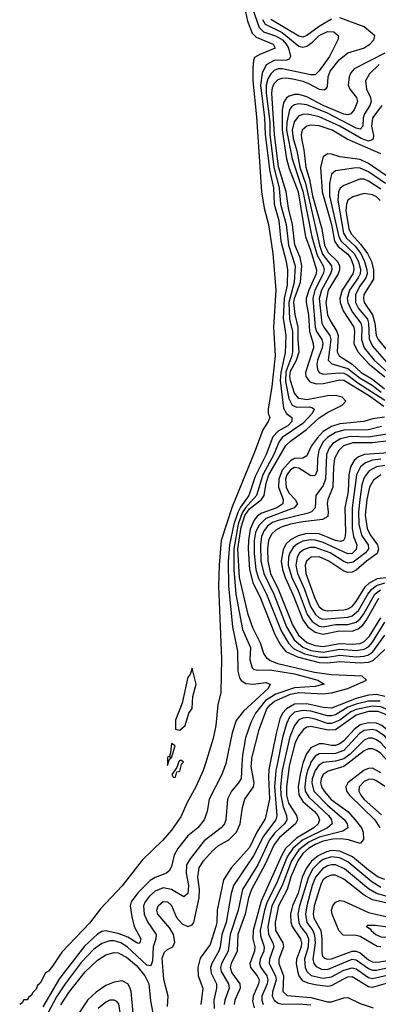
# Model space of a CAD drawing. Header units: inches. Extents: x 990535 to 1117859, y 769386 to 892122.
# Tile 71 of 256: x 1012950 to 1014698, y 848831 to 853629. Entities that reach past the tile are written whole.
import ezdxf

# ---------------------------------------------------------------- set-up
doc = ezdxf.new("R2010")
doc.units = ezdxf.units.IN
doc.header["$MEASUREMENT"] = 0
doc.layers.add('B0814', color=7, linetype='Continuous')
doc.layers.add('B0815', color=7, linetype='Continuous')

msp = doc.modelspace()

# ---------------------------------------------------------------- linework, layer by layer
at = {"layer": 'B0814', "color": 5}
for points, elevation in [([(1013853.4, 850000), (1013843.9, 849970), (1013809.2, 849890), (1013766.1, 849813.9), (1013735.4, 849744.6), (1013690, 849679.3), (1013648, 849630), (1013546.6, 849533.4), (1013450, 849407.2), (1013343.7, 849296.3), (1013290, 849226.5), (1013155.8, 849084.2), (1013110, 849016), (1013090, 848992.6), (1013076.1, 848983.9), (1013050, 848934), (1013037.6, 848922.4), (1013030, 848904.2), (1013012.9, 848887.1), (1013010, 848877.2), (1012994.2, 848865.8), (1012986.8, 848853.2), (1012970, 848852.3), (1012962, 848838), (1012950, 848829)], 2020), ([(1013953.8, 850000), (1013934.6, 849950), (1013873.2, 849830), (1013864.2, 849770), (1013850, 849728.9), (1013817.7, 849690), (1013769.1, 849650.9), (1013721.2, 849590), (1013702.9, 849557.1), (1013690, 849501.6), (1013679.1, 849480.9), (1013665.2, 849470), (1013610, 849448.9), (1013585.8, 849434.2), (1013525.5, 849374.5), (1013494.1, 849330), (1013488.7, 849310), (1013496.5, 849256.5), (1013507.8, 849210), (1013540.4, 849150), (1013536, 849130), (1013530, 849126.6), (1013521.5, 849130), (1013477.2, 849157.2), (1013434.6, 849174.6), (1013370, 849188.1), (1013350, 849184.7), (1013330, 849172.8), (1013265.9, 849114.1), (1013143.4, 848956.6), (1013062.3, 848817.7)], 2040), ([(1014033.1, 850000), (1014029, 849931), (1014017.1, 849910), (1013982.9, 849870), (1013962.8, 849830), (1013954.3, 849730), (1013947.6, 849710), (1013931.8, 849690), (1013850, 849627.7), (1013780.7, 849539.3), (1013762.9, 849510), (1013760.9, 849470), (1013773.4, 849410), (1013770, 849369.8), (1013750, 849353.7), (1013690.4, 849390.4), (1013650, 849397.8), (1013610, 849382.3), (1013582.5, 849357.5), (1013561.7, 849330), (1013554.1, 849310), (1013556.7, 849270), (1013573.1, 849233.1), (1013615, 849170), (1013614.4, 849150), (1013601.4, 849110), (1013597, 849043), (1013590, 849018.2), (1013570, 849021.9), (1013473.3, 849110), (1013442.4, 849130), (1013410, 849139.7), (1013390, 849140.4), (1013350, 849127.3), (1013310, 849098.4), (1013250, 849034.2), (1013171, 848930), (1013130, 848866.9), (1013089.5, 848790.5)], 2060), ([(1013670, 848820.7), (1013673.7, 848870), (1013652.1, 848952.1), (1013645.3, 849054.7), (1013655.4, 849084.6), (1013670, 849097.2), (1013696.6, 849110), (1013706.9, 849133.1), (1013699, 849170), (1013681.6, 849201.6), (1013623.7, 849270), (1013618.7, 849290), (1013624.6, 849310), (1013650, 849331.1), (1013670, 849330.3), (1013690, 849312.7), (1013714, 849254), (1013742.4, 849222.4), (1013770, 849210.4), (1013790, 849217.4), (1013798.7, 849230), (1013825.6, 849350), (1013826.5, 849390), (1013818.5, 849450), (1013824.9, 849495.1), (1013845.8, 849530), (1013890, 849577.9), (1013917.9, 849602.1), (1013970, 849632), (1014006.9, 849670), (1014024.3, 849710), (1014036.3, 849790), (1014048.1, 849830), (1014090.3, 849890), (1014093, 849910), (1014078.8, 849990), (1014079.6, 850000)], 2080), ([(1013670, 850000), (1013670, 849994), (1013671.7, 850000)], 2020), ([(1013721.2, 850000), (1013716, 849984), (1013692, 849950), (1013698, 849938), (1013710, 849938), (1013716.4, 849963.6), (1013730, 849967.3), (1013738.7, 850000)], 2020), ([(1014169.5, 850000), (1014164.5, 849975.5), (1014162.2, 849937.8), (1014167.4, 849830), (1014146.1, 849733.9), (1014106.3, 849670), (1014070, 849595.2), (1013983.1, 849496.9), (1013943.3, 849436.7), (1013912.9, 849290), (1013911, 849230), (1013906.3, 849210), (1013878.7, 849121.3), (1013830, 849055.6), (1013818, 849010), (1013820.8, 848970), (1013843.3, 848910), (1013833, 848830)], 2120), ([(1014205.2, 850000), (1014199.2, 849970), (1014192.8, 849890), (1014203.2, 849750), (1014199.2, 849730), (1014138, 849650), (1014090, 849553.8), (1013991.7, 849410), (1013980.7, 849370), (1013956.2, 849230), (1013936, 849170), (1013927.7, 849110), (1013920.8, 849090), (1013886.2, 849030), (1013880.5, 849010), (1013882.8, 848982.8), (1013909.1, 848930), (1013910.1, 848910), (1013896.3, 848850), (1013897.4, 848810)], 2140), ([(1014236, 850000), (1014229.1, 849970), (1014221.2, 849890), (1014222.5, 849850), (1014233.7, 849793.7), (1014251.2, 849750), (1014252.4, 849730), (1014240.9, 849710), (1014193.8, 849666.2), (1014167.5, 849632.5), (1014110.2, 849510), (1014035.8, 849390), (1014015.5, 849290), (1013975.9, 849170), (1013966.7, 849090), (1013934, 849030), (1013928.9, 849010), (1013931.5, 848990), (1013967.8, 848930), (1013971.7, 848910), (1013949.8, 848850.2), (1013947.3, 848830)], 2160), ([(1014266, 850000), (1014263.4, 849990), (1014249.9, 849890), (1014250.2, 849850), (1014260, 849810), (1014298.7, 849750), (1014304.5, 849730), (1014295.1, 849710), (1014216.3, 849643.7), (1014189.9, 849610.1), (1014144.7, 849510), (1014079.7, 849390), (1014065.7, 849350), (1014049.1, 849270), (1014014.1, 849170), (1014009.8, 849090), (1013980.2, 849030), (1013975.5, 849010), (1013983.4, 848983.4), (1014023.6, 848930), (1014024.4, 848910), (1013998.5, 848850), (1013995.8, 848830)], 2180), ([(1014328.8, 850000), (1014316.8, 849950), (1014308, 849890), (1014311.2, 849851.2), (1014330, 849818.8), (1014387.6, 849770), (1014403.7, 849750), (1014411.4, 849730), (1014404.6, 849710), (1014383.3, 849690), (1014299.2, 849640.8), (1014246.2, 849590), (1014225.8, 849554.2), (1014126.9, 849333.1), (1014088, 849190), (1014086.3, 849150), (1014095.8, 849110), (1014095.1, 849090), (1014071.7, 849030), (1014075, 849010), (1014107.5, 848970), (1014116.6, 848950), (1014114.4, 848930), (1014088.7, 848870), (1014085.3, 848845.3), (1014093, 848813)], 2220), ([(1014365.3, 850000), (1014352.5, 849970), (1014344.2, 849935.8), (1014339.6, 849890), (1014342.4, 849870), (1014360.1, 849840.1), (1014454.7, 849750), (1014469.7, 849730), (1014473.3, 849710), (1014450.6, 849690), (1014329, 849631), (1014281.3, 849590), (1014254.6, 849550), (1014201.2, 849418.8), (1014156.8, 849330), (1014143.6, 849290), (1014122.8, 849190), (1014124.5, 849164.5), (1014142.5, 849110), (1014140.2, 849090), (1014122.4, 849050), (1014119, 849030), (1014125.4, 849010), (1014154.4, 848970), (1014160.2, 848950), (1014156.2, 848930), (1014130.4, 848870.4), (1014130.1, 848850), (1014137, 848830)], 2240), ([(1014415.3, 850000), (1014410, 849996.8), (1014390.2, 849969.8), (1014375.8, 849930), (1014374.1, 849910), (1014384.5, 849870), (1014450, 849801.5), (1014533.8, 849730), (1014546.5, 849710), (1014550.1, 849690), (1014525.1, 849674.9), (1014410, 849644.8), (1014359.3, 849620.7), (1014310, 849582.7), (1014275.4, 849530), (1014230, 849408.8), (1014179.9, 849310), (1014159.3, 849210), (1014163.2, 849170), (1014183.6, 849130), (1014188.4, 849110), (1014167.1, 849050), (1014165.6, 849030), (1014197, 848970), (1014199.9, 848950), (1014181.8, 848890), (1014180.3, 848870), (1014190.1, 848850), (1014210, 848836.7), (1014230, 848830.5), (1014310, 848832.3), (1014370, 848828.1)], 2260), ([(1014543.6, 850000), (1014530, 849989.6), (1014453.6, 849966.4), (1014429.8, 849950), (1014419.5, 849930), (1014417.1, 849910), (1014421.9, 849890), (1014433.7, 849870), (1014469.1, 849829.1), (1014549.5, 849770), (1014586, 849730), (1014615.5, 849690), (1014624.2, 849670), (1014626.4, 849633.6), (1014610, 849614.6), (1014552.7, 849632.7), (1014517.7, 849637.7), (1014475.8, 849635.8), (1014430, 849625.7), (1014389.9, 849610.1), (1014358.6, 849590), (1014330, 849564.9), (1014305.9, 849530), (1014272.5, 849452.5), (1014254.4, 849390), (1014211.2, 849310), (1014195.7, 849230), (1014197.2, 849190), (1014233, 849130), (1014236.2, 849110), (1014213.5, 849050), (1014213.4, 849030), (1014236.1, 848970), (1014233.5, 848893.5), (1014253.6, 848873.6), (1014370, 848863.2), (1014450, 848843.4), (1014470, 848842.3), (1014530, 848862.1), (1014550, 848863.4), (1014610, 848833.8), (1014673.1, 848813.1)], 2280), ([(1014710, 849957.9), (1014670, 849980.6), (1014650, 849979.4), (1014630, 849970.9), (1014550.4, 849910), (1014540.4, 849890), (1014543.4, 849870), (1014557.4, 849850), (1014681.7, 849730), (1014706.3, 849690)], 2320), ([(1014730, 849892.2), (1014690, 849920.3), (1014670, 849927.3), (1014650, 849926.1), (1014630, 849916.1), (1014605.6, 849890), (1014603.5, 849870), (1014612.2, 849850), (1014630, 849829), (1014714.3, 849754.3)], 2340), ([(1014730, 849438.9), (1014697.2, 849450), (1014650, 849483.6), (1014571.7, 849550), (1014510, 849577.1), (1014470, 849580.5), (1014445.6, 849574.4), (1014405.2, 849554.8), (1014372.4, 849527.6), (1014347.1, 849492.9), (1014326.7, 849450), (1014307, 849373), (1014279.2, 849310), (1014270.2, 849270), (1014271.2, 849231.2), (1014277.5, 849210), (1014318.3, 849150), (1014324.4, 849130), (1014322.3, 849110), (1014299, 849050), (1014298, 849030), (1014305.6, 848985.6), (1014310, 848970), (1014326.8, 848946.9), (1014354.7, 848934.7), (1014390, 848926.6), (1014450, 848919.4), (1014470, 848922.4), (1014530, 848955.5), (1014550, 848963.9), (1014570, 848965.3), (1014650, 848916.7), (1014670, 848914.2), (1014750, 848936.4)], 2320), ([(1014710, 849400.1), (1014666.9, 849426.9), (1014550, 849524.9), (1014510, 849543.8), (1014469.3, 849549.3), (1014430, 849535.9), (1014410, 849522.1), (1014379.8, 849490), (1014357.5, 849450), (1014313.8, 849310), (1014305.9, 849270), (1014310.4, 849230), (1014319.4, 849210), (1014349.2, 849170), (1014357.4, 849150), (1014356.2, 849110), (1014338.1, 849050), (1014341.2, 849010), (1014350.1, 848990), (1014371.4, 848971.4), (1014430, 848957.2), (1014470, 848964.1), (1014530, 848996.2), (1014570, 849008.1), (1014590, 849002.9), (1014650, 848960.9), (1014670, 848956.6), (1014770, 848979.2)], 2340), ([(1014770, 849347.8), (1014690, 849370.8), (1014650, 849393.1), (1014532.7, 849490), (1014490, 849510.2), (1014470, 849511), (1014450, 849505.8), (1014425.5, 849490), (1014391.3, 849450), (1014375.6, 849410), (1014349, 849310), (1014342.7, 849270), (1014349.8, 849230), (1014378.6, 849190), (1014387.6, 849167.6), (1014390.7, 849130), (1014378.7, 849050), (1014383.2, 849030), (1014394.7, 849014.7), (1014421.5, 849001.5), (1014450, 849000.6), (1014570, 849050.4), (1014590, 849047.3), (1014650, 849004.6), (1014670, 848997.6), (1014690, 848996.6), (1014770, 849015.5)], 2360), ([(1014770, 849317.4), (1014670, 849340.5), (1014630, 849362.5), (1014530, 849441), (1014490, 849459.1), (1014470, 849459.5), (1014446.3, 849450), (1014430, 849436.4), (1014420.3, 849419.7), (1014386, 849310), (1014381.3, 849270), (1014384.5, 849250), (1014417.6, 849190), (1014423.1, 849150), (1014422.5, 849082.5), (1014425.9, 849065.9), (1014435.6, 849055.6), (1014450, 849050.1), (1014470, 849052.4), (1014570, 849089.5), (1014590, 849090.2), (1014610, 849080.7), (1014650, 849046.7), (1014670, 849037.8), (1014695.2, 849035.2), (1014770, 849049.4)], 2380), ([(1014710, 849110), (1014692.7, 849112.7), (1014610, 849161.7), (1014590, 849166.3), (1014527.1, 849167.1), (1014505.1, 849190), (1014472.7, 849270), (1014470.4, 849290), (1014476.8, 849310), (1014490, 849328), (1014510, 849336), (1014530, 849333.5), (1014650, 849277.7), (1014750, 849255.1)], 2420), ([(1013150, 848828.7), (1013190, 848888.5), (1013270, 848988.4), (1013330, 849045), (1013370, 849071.6), (1013410, 849082.3), (1013430, 849080.7), (1013470, 849061.1), (1013518.9, 849018.9), (1013560, 848970), (1013579, 848930), (1013588.1, 848848.1), (1013610, 848727.3)], 2080), ([(1013504.2, 848770), (1013492.8, 848892.8), (1013489.1, 848910), (1013477.2, 848930), (1013450, 848944.9), (1013410, 848939.2), (1013370, 848921.6), (1013322.7, 848890), (1013280.3, 848850), (1013227.4, 848770)], 2120), ([(1013443.5, 848770), (1013433.2, 848833.2), (1013424.2, 848844.2), (1013410, 848851.4), (1013390, 848850.8), (1013370, 848841.3), (1013333.2, 848810)], 2140)]:
    msp.add_lwpolyline(points, dxfattribs=dict(at, elevation=elevation))
at = {"layer": 'B0814', "color": 5, "elevation": 2440}
msp.add_lwpolyline([(1014645.1, 849214.9), (1014641.3, 849210), (1014659.1, 849199.1), (1014663, 849190), (1014686.7, 849170), (1014710, 849159.7), (1014730, 849157.9), (1014810, 849169.4), (1014815.1, 849170), (1014826.3, 849190), (1014790, 849200.1), (1014685.3, 849214.7)], close=True, dxfattribs=at)
at = {"layer": 'B0815', "color": 5}
for points, elevation in [([(1014036.3, 853736.3), (1014060.7, 853620.7), (1014082.7, 853562.7), (1014103.2, 853543.2), (1014186.1, 853510), (1014195, 853490), (1014120.4, 853459.6), (1014095.4, 853444.6), (1014089.7, 853430.3), (1014085.9, 853394.1), (1014087.3, 853330), (1014104.5, 853155.5), (1014128.1, 852790), (1014141.5, 852710), (1014162.5, 852630), (1014184, 852490), (1014198.8, 852310), (1014187.2, 852130), (1014195.1, 851990), (1014179.3, 851840.7), (1014161.6, 851730), (1014161.8, 851710), (1014169.5, 851690), (1014162, 851670), (1014134.6, 851630), (1014098.2, 851530), (1013985.8, 851254.2), (1013932.9, 851090), (1013921.8, 850970), (1013919.5, 850870), (1013934.4, 850514.4), (1013930.1, 850350), (1013916.1, 850290), (1013905.8, 850190), (1013893.6, 850126.4), (1013853.4, 850000)], 2020), ([(1014062.2, 853750), (1014116.6, 853590), (1014137.9, 853570), (1014197.1, 853550), (1014230.5, 853530), (1014249.6, 853510), (1014260.1, 853490), (1014270.1, 853450), (1014263.3, 853436.7), (1014250, 853431.5), (1014190, 853430), (1014151.8, 853408.2), (1014131.8, 853368.2), (1014124, 853310), (1014144, 853150), (1014146.1, 853070), (1014168.9, 852888.9), (1014187, 852810), (1014190.8, 852730), (1014213.3, 852650), (1014223.8, 852550), (1014249.6, 852450), (1014255.1, 852410), (1014254.3, 852334.3), (1014239.2, 852270), (1014235, 852175), (1014246.8, 852090), (1014244.5, 852004.5), (1014223.4, 851910), (1014220, 851870), (1014235.8, 851735.8), (1014249.9, 851709.9), (1014276.2, 851690), (1014277.1, 851677.1), (1014276.9, 851670), (1014257.3, 851650), (1014210, 851623.8), (1014184.2, 851595.8), (1014151.4, 851510), (1014098.1, 851401.9), (1014067.8, 851310), (1014026.3, 851253.7), (1014013.6, 851226.4), (1013994.6, 851170), (1013972, 851070), (1013966.8, 850986.8), (1013967.6, 850870), (1013987.3, 850670), (1014011.4, 850551.4), (1014014.1, 850454.1), (1014022, 850422), (1014030, 850407.9), (1014053.2, 850393.2), (1014090, 850391.4), (1014150, 850398.3), (1014170.3, 850390), (1014160.5, 850370), (1014040.7, 850259.3), (1014005.8, 850214.2), (1013985.8, 850154.2), (1013955.5, 850004.5), (1013953.8, 850000)], 2040), ([(1014133.9, 853630), (1014146.3, 853606.3), (1014230, 853566.2), (1014310, 853498.9), (1014330, 853494.7), (1014350, 853499.7), (1014379.1, 853520.9), (1014410, 853551.8), (1014450, 853570.6), (1014481.3, 853570), (1014504, 853550), (1014501.1, 853530), (1014460.1, 853450), (1014410, 853379.1), (1014390, 853359.6), (1014370, 853359.2), (1014230, 853389.3), (1014210, 853389), (1014190, 853380.9), (1014174.4, 853365.6), (1014160.3, 853339.7), (1014151.9, 853310), (1014152.2, 853270), (1014169.4, 853130.6), (1014170, 853070), (1014189.6, 852909.6), (1014214.9, 852810), (1014222.2, 852730), (1014249.5, 852630), (1014261.1, 852530), (1014292.1, 852430), (1014288.5, 852348.5), (1014262.1, 852250), (1014265.3, 852170), (1014279.9, 852110), (1014279.4, 852010), (1014276.2, 851990), (1014247.3, 851912.7), (1014245.7, 851865.7), (1014262.8, 851782.8), (1014278.5, 851750), (1014300.8, 851740.8), (1014362.1, 851742.1), (1014377.8, 851737.8), (1014385.8, 851730), (1014376.2, 851710), (1014330, 851660.3), (1014230, 851592.5), (1014212.5, 851570), (1014189, 851510), (1014134.6, 851410), (1014105, 851310), (1014050.1, 851250), (1014035.1, 851224.9), (1014015.3, 851170), (1013993.1, 851050), (1013993.8, 850950), (1014004.2, 850830), (1014036.5, 850656.5), (1014074.6, 850570), (1014072.3, 850510), (1014083.6, 850470), (1014090, 850463.5), (1014110, 850459.2), (1014170, 850460.4), (1014290, 850441.6), (1014403.5, 850410), (1014433.8, 850390), (1014390, 850379.2), (1014290, 850373.4), (1014197.9, 850342.1), (1014148.8, 850311.2), (1014099.1, 850250), (1014076.5, 850203.5), (1014050.5, 850129.5), (1014035.7, 850044.3), (1014033.1, 850000)], 2060), ([(1014079.6, 850000), (1014082.1, 850030), (1014117, 850170), (1014155.4, 850270), (1014170.3, 850290), (1014192.2, 850307.8), (1014270, 850342.1), (1014310, 850350), (1014430, 850343.5), (1014470, 850347.7), (1014550, 850369.6), (1014640.2, 850410), (1014620.3, 850430), (1014470, 850436), (1014387.9, 850447.9), (1014208.2, 850490), (1014170, 850505.2), (1014155.7, 850515.7), (1014139.5, 850539.5), (1014124.6, 850590), (1014085.8, 850665.8), (1014064, 850730), (1014021.4, 850910), (1014013.7, 851050), (1014030, 851155.2), (1014048.2, 851211.8), (1014070, 851244.3), (1014128.1, 851290), (1014142.5, 851310), (1014151.7, 851370), (1014164, 851410), (1014246.8, 851553.2), (1014270, 851575.3), (1014348.6, 851631.4), (1014410, 851688.4), (1014450, 851714.8), (1014522, 851750), (1014539.7, 851770), (1014522.2, 851790), (1014490, 851796.6), (1014450, 851795.1), (1014350, 851777), (1014310, 851782.4), (1014290, 851809.2), (1014269.8, 851869.8), (1014266.8, 851890), (1014270, 851915.2), (1014299.4, 851970), (1014311.7, 852010), (1014306.8, 852070), (1014308.1, 852130), (1014292.6, 852192.6), (1014287.2, 852250), (1014289.4, 852270), (1014318.3, 852350), (1014325.2, 852430), (1014317.1, 852470), (1014291.2, 852531.2), (1014279.2, 852630), (1014260.1, 852710), (1014248.3, 852790), (1014211.8, 852911.8), (1014191.8, 853070), (1014179.4, 853270), (1014182.4, 853297.6), (1014190, 853317.9), (1014210, 853337.8), (1014230, 853344.3), (1014250, 853344.6), (1014290, 853339.6), (1014330, 853328.5), (1014358.2, 853318.2), (1014410, 853289.8), (1014433.7, 853286.3), (1014445.6, 853294.4), (1014450, 853303.4), (1014454.4, 853350), (1014462.7, 853377.3), (1014507.1, 853432.9), (1014550, 853467.1), (1014625.2, 853490), (1014656.8, 853510), (1014676.2, 853530), (1014680.9, 853550), (1014630, 853593.9), (1014510, 853638.2)], 2080), ([(1014470, 853631.8), (1014410, 853595.7), (1014350, 853551.1), (1014330, 853544.1), (1014310, 853548.2), (1014173.6, 853630)], 2080), ([(1014730, 853466.3), (1014580.9, 853390), (1014564.6, 853370), (1014555.9, 853350), (1014551.9, 853310), (1014559.1, 853290), (1014591.6, 853250), (1014597.1, 853230), (1014581.3, 853190), (1014564.5, 853170), (1014550, 853164.6), (1014530, 853167.5), (1014430, 853210.8), (1014350, 853252.3), (1014310, 853263.9), (1014290, 853264.5), (1014263.4, 853256.6), (1014250, 853247.7), (1014236.2, 853223.8), (1014229.4, 853190), (1014229.6, 853090), (1014251.4, 852950), (1014263.6, 852903.6), (1014308, 852790), (1014343.5, 852570), (1014366.7, 852510), (1014396.5, 852410), (1014394.5, 852390), (1014358.8, 852310), (1014347, 852270), (1014345.8, 852250), (1014357.5, 852190), (1014362.5, 852110), (1014381.3, 852050), (1014382, 852030), (1014344, 851910), (1014344.7, 851890), (1014364.6, 851864.6), (1014394.9, 851854.9), (1014430, 851856.2), (1014510, 851873.2), (1014530, 851871.6), (1014650, 851798.2), (1014724.6, 851744.6)], 2120), ([(1014702.9, 853410), (1014655.7, 853364.3), (1014635.4, 853330), (1014640.6, 853290), (1014659.6, 853250), (1014663.3, 853230), (1014657.3, 853210), (1014631.1, 853170), (1014624.4, 853150), (1014622.2, 853110), (1014610, 853095.1), (1014590, 853100.4), (1014450, 853173.2), (1014350, 853213.6), (1014310, 853218.1), (1014290, 853214.3), (1014275.3, 853204.7), (1014266, 853190), (1014252, 853130), (1014250.2, 853090), (1014277.6, 852950), (1014330, 852792.3), (1014374.3, 852570), (1014400.9, 852480.9), (1014429.6, 852430), (1014434.2, 852410), (1014429.7, 852390), (1014388.1, 852310), (1014378.3, 852270), (1014390.8, 852130), (1014397.6, 852110), (1014422.2, 852070), (1014427.1, 852050), (1014424.7, 852030), (1014402.5, 851970), (1014398.7, 851950), (1014401.9, 851921.9), (1014409.4, 851909.4), (1014430, 851900.9), (1014510, 851908.3), (1014530, 851905.5), (1014550, 851896.6), (1014599, 851859), (1014730, 851775.3)], 2140), ([(1014715.9, 853210), (1014669.8, 853150), (1014665.6, 853110), (1014675.1, 853064.9), (1014672.8, 853047.2), (1014660.4, 853039.6), (1014650, 853037.3), (1014614.2, 853050), (1014509.9, 853110), (1014410, 853155), (1014352.2, 853167.8), (1014330, 853167.1), (1014310, 853159.7), (1014288.5, 853131.5), (1014277.9, 853090), (1014283.2, 853050), (1014300.4, 852990), (1014315, 852910), (1014342.8, 852830), (1014411.6, 852530), (1014426.8, 852486.8), (1014469.6, 852430), (1014471.6, 852410), (1014465, 852390), (1014420.5, 852310), (1014410.4, 852270), (1014423.3, 852150), (1014432.5, 852130), (1014461.7, 852090), (1014466.8, 852070), (1014453.4, 851970), (1014471.2, 851951.2), (1014550, 851929.5), (1014610, 851881.3), (1014667.9, 851847.9), (1014712.8, 851812.8)], 2160), ([(1014710, 852975.6), (1014546, 853046), (1014473.4, 853090), (1014410, 853110.7), (1014370, 853114), (1014350, 853109.5), (1014327.7, 853090), (1014322.1, 853070), (1014323, 853050), (1014334.8, 852994.8), (1014344.1, 852910), (1014362.1, 852850), (1014376.6, 852770), (1014422.8, 852610), (1014436.4, 852530), (1014454.3, 852494.3), (1014499.6, 852450), (1014509.3, 852430), (1014509.5, 852410), (1014501.9, 852390), (1014454.3, 852310), (1014442.4, 852250), (1014451.1, 852190), (1014463, 852163), (1014496.6, 852110), (1014502.9, 852090), (1014498.1, 852010), (1014506.9, 851990), (1014570, 851950.4), (1014614, 851910), (1014670, 851876.3), (1014728.6, 851830)], 2180), ([(1014790, 852832.3), (1014650, 852927.2), (1014610, 852947.7), (1014510, 852959.8), (1014470, 852973.6), (1014450, 852975.7), (1014430, 852960.6), (1014416.5, 852910), (1014424.6, 852790), (1014470.5, 852630), (1014484.3, 852550), (1014503, 852523), (1014550, 852485.9), (1014564.5, 852464.5), (1014576.8, 852430), (1014578.5, 852410), (1014573.9, 852390), (1014521.9, 852310), (1014511.4, 852270), (1014512.3, 852250), (1014527.5, 852210), (1014578.6, 852130), (1014582.2, 852110), (1014579.3, 852050), (1014598.3, 852010), (1014652.9, 851950), (1014730, 851887.7)], 2220), ([(1014733, 852830), (1014650, 852887.5), (1014610, 852904.7), (1014590, 852906.4), (1014490, 852891.5), (1014470, 852875.4), (1014460.2, 852830), (1014460.4, 852770), (1014506.5, 852570), (1014516.5, 852550), (1014581.1, 852490), (1014601.5, 852450), (1014611, 852410), (1014609.2, 852390), (1014599.3, 852370), (1014557.4, 852310), (1014547.1, 852270), (1014549.7, 852250), (1014570, 852205.3), (1014613.8, 852150), (1014618.2, 852130), (1014616, 852070), (1014629.2, 852030), (1014678.2, 851970), (1014744.8, 851910)], 2240), ([(1014710, 852802.7), (1014650, 852842.2), (1014630, 852851), (1014608.3, 852851.7), (1014530, 852821.5), (1014512.5, 852807.5), (1014504.2, 852790), (1014500.6, 852750), (1014529, 852589), (1014543.7, 852563.7), (1014585, 852525), (1014612.6, 852490), (1014631.6, 852450), (1014642.3, 852410), (1014643.3, 852390), (1014638.1, 852370), (1014607.7, 852330), (1014587.4, 852290), (1014587.8, 852250), (1014602, 852222), (1014645, 852170), (1014650.6, 852150), (1014653.4, 852073.4), (1014670, 852037.3), (1014750, 851946.2)], 2260), ([(1014707.5, 852747.5), (1014690, 852764.7), (1014670, 852775.8), (1014630, 852781), (1014573.9, 852766.1), (1014550.3, 852749.7), (1014542.5, 852730), (1014540.5, 852699.5), (1014553.9, 852610), (1014565.8, 852585.8), (1014613.7, 852533.7), (1014646, 852490), (1014664.5, 852450), (1014675.4, 852410), (1014675.3, 852364.7), (1014627.7, 852290), (1014625.2, 852270), (1014629.6, 852250), (1014670, 852190), (1014681, 852150), (1014687.9, 852090), (1014696.9, 852070), (1014750, 852006.6)], 2280), ([(1014727.6, 851692.4), (1014670, 851683.9), (1014626.9, 851670), (1014510, 851659.2), (1014470, 851646.5), (1014430, 851621.3), (1014399.6, 851590), (1014371.2, 851550), (1014350, 851503), (1014330, 851492.4), (1014290, 851490.2), (1014270, 851479.7), (1014230, 851432.9), (1014213.2, 851390), (1014212.4, 851350), (1014233.7, 851290), (1014232.8, 851270), (1014204.2, 851250), (1014130, 851223.7), (1014110, 851210.4), (1014092.7, 851190), (1014074.2, 851145.8), (1014064.8, 851090), (1014063.7, 851050), (1014070.6, 850950), (1014086.6, 850886.6), (1014124.6, 850810), (1014193.4, 850633.4), (1014221.8, 850581.8), (1014248.1, 850550), (1014303.5, 850523.5), (1014410, 850496.6), (1014450, 850494.4), (1014510, 850501.4), (1014610, 850493.9), (1014650, 850498.5), (1014673.2, 850506.8), (1014730, 850559.9)], 2120), ([(1014713.9, 851646.1), (1014650, 851629.8), (1014530, 851627.8), (1014490, 851616.4), (1014450, 851592.9), (1014428.5, 851570), (1014407.7, 851530), (1014401.3, 851490), (1014399.8, 851430), (1014390, 851408), (1014370, 851405.4), (1014310, 851442.6), (1014290, 851445.8), (1014270, 851435.4), (1014252.2, 851410), (1014246.4, 851390), (1014248.7, 851350), (1014262.8, 851322.8), (1014292.6, 851290), (1014304.4, 851270), (1014288.1, 851250), (1014150, 851198.6), (1014115.4, 851164.6), (1014100, 851130), (1014092.6, 851090), (1014093, 851027), (1014100.6, 850950), (1014112, 850910), (1014153.8, 850830), (1014224.9, 850650), (1014259.7, 850590), (1014284.7, 850564.7), (1014338.6, 850538.6), (1014410, 850522.5), (1014450, 850521.6), (1014510, 850532), (1014590, 850523.9), (1014630, 850527), (1014650, 850533.6), (1014671.5, 850548.5), (1014730, 850630.1)], 2140), ([(1014750, 851610), (1014650, 851594.9), (1014561.8, 851598.2), (1014514.6, 851585.4), (1014477.2, 851562.8), (1014459, 851541), (1014445.3, 851510), (1014440, 851390), (1014430, 851358.5), (1014393.8, 851310), (1014390.3, 851249.7), (1014372.3, 851230), (1014356.5, 851223.5), (1014210, 851188.7), (1014182.1, 851177.9), (1014158.6, 851161.4), (1014141.1, 851138.9), (1014128.5, 851110), (1014123.5, 851070), (1014125.5, 850990), (1014139.7, 850930), (1014188.2, 850830), (1014250.9, 850670), (1014287.3, 850607.3), (1014330, 850571.1), (1014370, 850555.4), (1014430, 850547.4), (1014510, 850560.5), (1014590, 850554.3), (1014630, 850560.8), (1014650, 850572.8), (1014670, 850594.7), (1014730, 850692.3)], 2160), ([(1014750, 851575.9), (1014670, 851566.5), (1014573.6, 851566.4), (1014528.7, 851551.3), (1014505.1, 851530), (1014485.3, 851490), (1014479.5, 851450), (1014476, 851350), (1014452.6, 851290), (1014449.6, 851270.4), (1014454.4, 851230), (1014451.7, 851208.3), (1014426.9, 851193.1), (1014330, 851182.1), (1014270, 851170), (1014224.5, 851155.5), (1014198.3, 851141.7), (1014178.3, 851121.7), (1014163.2, 851090), (1014157.9, 851050), (1014159.1, 850990), (1014173.4, 850930), (1014210.9, 850850), (1014279.8, 850679.8), (1014309.4, 850629.4), (1014350, 850594.1), (1014390, 850578.9), (1014430, 850574.5), (1014510, 850588.1), (1014570, 850584.9), (1014610, 850588.8), (1014630, 850598.6), (1014655.9, 850624.1), (1014710, 850713.3)], 2180), ([(1014750, 851518.6), (1014630.5, 851509.5), (1014602.1, 851497.9), (1014580.1, 851479.9), (1014563.4, 851450), (1014554.5, 851410), (1014550.5, 851330), (1014535, 851250), (1014538.4, 851130), (1014535.6, 851104.4), (1014529.1, 851090.9), (1014513.5, 851086.5), (1014490, 851090.2), (1014410, 851122.8), (1014350, 851124.5), (1014306.9, 851113.1), (1014270, 851094.2), (1014247.9, 851072.1), (1014234.1, 851045.9), (1014225.2, 850990), (1014230.7, 850950), (1014243.6, 850910), (1014283.8, 850823.8), (1014330, 850703.6), (1014353.9, 850670), (1014390, 850643.8), (1014430, 850635.1), (1014509.4, 850650.6), (1014570, 850649.7), (1014599.9, 850660.1), (1014622.3, 850677.7), (1014639.8, 850700.2), (1014701.3, 850810)], 2220), ([(1014710, 851487.8), (1014670, 851481.5), (1014636.3, 851470), (1014610.7, 851449.3), (1014591.9, 851410), (1014570.2, 851250), (1014571.4, 851150), (1014577.7, 851110), (1014593.5, 851070), (1014590, 851046.5), (1014570, 851027.9), (1014550, 851026), (1014430, 851080.7), (1014390, 851092.7), (1014370, 851093.4), (1014330, 851086.7), (1014305, 851075), (1014283.4, 851056.6), (1014266.5, 851030), (1014260.6, 851010), (1014259.2, 850970), (1014275.9, 850910), (1014306.9, 850846.9), (1014351.3, 850730), (1014375.6, 850695.6), (1014410, 850673.7), (1014430, 850669.7), (1014490, 850681.5), (1014550, 850681.4), (1014590, 850693), (1014610, 850709.8), (1014627.2, 850732.8), (1014682, 850830), (1014709.4, 850850)], 2240), ([(1014730, 851456.9), (1014689.6, 851450), (1014653.9, 851430), (1014630, 851397.8), (1014618.6, 851361.4), (1014608.4, 851290), (1014602.2, 851230), (1014602.8, 851170), (1014616.8, 851116.8), (1014648.2, 851070), (1014651.1, 851050), (1014636.2, 851030), (1014575.3, 850984.7), (1014550, 850980), (1014530, 850987.7), (1014463.1, 851030), (1014390, 851057), (1014363.9, 851056.1), (1014334, 851046), (1014314.5, 851030), (1014302.2, 851010), (1014295.7, 850970), (1014303.8, 850930), (1014336.9, 850856.9), (1014368.4, 850768.4), (1014391.7, 850730), (1014410, 850714.6), (1014428.2, 850708.2), (1014550, 850717), (1014570, 850723), (1014601.6, 850750), (1014647.4, 850830), (1014666.4, 850853.6), (1014690, 850871), (1014730, 850884.4)], 2260), ([(1014710, 851410.7), (1014675.3, 851384.7), (1014655, 851350), (1014641.8, 851290), (1014634.7, 851214.7), (1014643.6, 851150), (1014659, 851119), (1014693.5, 851070), (1014699.9, 851050), (1014693.4, 851026.6), (1014639.9, 850990), (1014590, 850946.8), (1014570, 850936.2), (1014550, 850934.6), (1014530, 850940.7), (1014457.8, 850990), (1014410, 851010.4), (1014370.6, 851009.4), (1014348.8, 850990), (1014342.2, 850970), (1014345.1, 850930), (1014390, 850804.7), (1014410, 850767.3), (1014430, 850752.7), (1014448.2, 850748.2), (1014530, 850752.5), (1014550, 850757.2), (1014570, 850769), (1014590, 850793.2), (1014634.4, 850865.6), (1014655.3, 850884.7), (1014694.3, 850905.7), (1014747.9, 850912.1)], 2280), ([(1014730, 850330.7), (1014690, 850339.8), (1014650, 850337.5), (1014590, 850321.1), (1014470, 850273.9), (1014430, 850276.9), (1014350, 850294.7), (1014290, 850292.8), (1014250, 850271.2), (1014230.8, 850249.2), (1014218.7, 850221.3), (1014200.1, 850150), (1014169.5, 850000)], 2120), ([(1014707.4, 850307.4), (1014650, 850307.4), (1014590, 850293.2), (1014550, 850277.9), (1014490, 850241.4), (1014470, 850235.7), (1014450, 850236.1), (1014370, 850258.8), (1014330, 850262.4), (1014290, 850253.9), (1014264.7, 850230), (1014250, 850196.9), (1014231.2, 850130), (1014205.2, 850000)], 2140), ([(1015363.3, 850000), (1015350, 850003.7), (1015250, 850021.6), (1015051.9, 850068.1), (1014950, 850101.4), (1014910, 850127.5), (1014781.9, 850241.9), (1014745.1, 850265.1), (1014710, 850280.3), (1014670, 850284.2), (1014590, 850266.8), (1014564.5, 850255.5), (1014510, 850215.5), (1014470, 850198.7), (1014450, 850199.3), (1014390, 850220.3), (1014352.5, 850227.5), (1014330, 850225.7), (1014310, 850216.1), (1014290, 850189.4), (1014266.4, 850133.6), (1014236, 850000)], 2160), ([(1015191.8, 850000), (1015130, 850011.2), (1014990, 850053.4), (1014927, 850067), (1014903.1, 850083.1), (1014850, 850143.6), (1014774.5, 850214.5), (1014730, 850245.1), (1014697.3, 850257.3), (1014650, 850257), (1014590, 850239.8), (1014490, 850168.7), (1014453.3, 850166.7), (1014370, 850184.7), (1014350, 850180.8), (1014334.3, 850170), (1014310, 850140.3), (1014293.7, 850106.3), (1014266, 850000)], 2180), ([(1014888.9, 850000), (1014857.8, 850030), (1014762, 850150), (1014715.3, 850190), (1014690, 850201.2), (1014650, 850202.6), (1014610, 850191.9), (1014580.9, 850170), (1014530, 850114.7), (1014510, 850099.6), (1014490, 850092.5), (1014470, 850091.5), (1014430, 850099.8), (1014410, 850099.3), (1014370, 850079.8), (1014348.3, 850051.7), (1014330, 850005), (1014328.8, 850000)], 2220), ([(1014844.4, 850000), (1014842.3, 850002.3), (1014730, 850136.6), (1014690, 850164.9), (1014670, 850169.2), (1014630, 850164.1), (1014606.8, 850150), (1014530, 850067.2), (1014490, 850053.3), (1014410, 850051.4), (1014390, 850039.5), (1014370, 850011.2), (1014365.3, 850000)], 2240), ([(1014804.9, 850000), (1014710, 850104.1), (1014690, 850120.2), (1014670, 850127.9), (1014650, 850127.4), (1014630, 850117.5), (1014561.4, 850050), (1014530, 850026.6), (1014490, 850014.7), (1014430, 850008.9), (1014415.3, 850000)], 2260), ([(1013671.7, 850000), (1013678, 850022), (1013686, 850030), (1013682, 850038), (1013690, 850032), (1013708, 850090), (1013690, 850102), (1013684.5, 850055.5), (1013679.8, 850040.2), (1013670, 850035.3), (1013670, 850000)], 2020), ([(1014760, 850000), (1014710, 850052.8), (1014690, 850067.8), (1014670, 850075.7), (1014650, 850075.3), (1014630, 850066.1), (1014543.6, 850000)], 2280), ([(1013738.7, 850000), (1013739, 850001), (1013748, 850010), (1013738, 850018), (1013730, 850019), (1013725.8, 850014.2), (1013721.2, 850000)], 2020)]:
    msp.add_lwpolyline(points, dxfattribs=dict(at, elevation=elevation))
at = {"layer": 'B0815', "color": 5, "elevation": 2020}
msp.add_lwpolyline([(1013790, 850468), (1013781.6, 850438.4), (1013770, 850424), (1013741.4, 850298.6), (1013710, 850215.3), (1013710, 850172), (1013730, 850166), (1013757.2, 850190), (1013774, 850250), (1013790, 850272), (1013794.3, 850330), (1013809.5, 850390)], close=True, dxfattribs=at)

doc.saveas('drawing.dxf')
